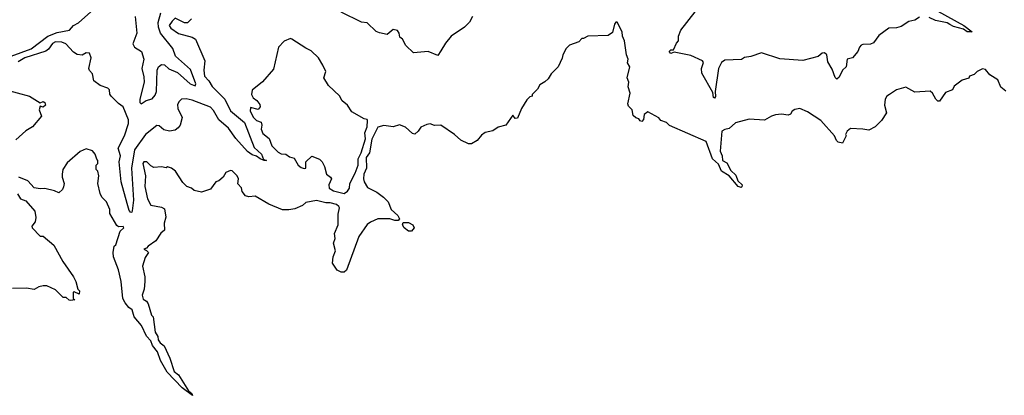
# Model space of a CAD drawing. Extents: x 2472589 to 2662339, y 701009 to 849030.
# Tile 209 of 256: x 2507991 to 2514407, y 789742 to 792194. Entities that reach past the tile are written whole.
import ezdxf

# ---------------------------------------------------------------- set-up
doc = ezdxf.new("R2010")
doc.units = 0

msp = doc.modelspace()

# ---------------------------------------------------------------- linework, layer by layer
at = {"layer": '0CON05XD'}
for points in [[(2507935, 791955.2), (2508065, 792004.2), (2508175.5, 792085), (2508235, 792109.5), (2508315.4, 792124.6), (2508342, 792155), (2508375, 792172.3), (2508455, 792244.4)], [(2510942.5, 792215), (2510923, 792177), (2510890, 792145), (2510803.6, 792086.4), (2510765, 792040), (2510735, 791990), (2510715, 791960), (2510653, 791987), (2510558.3, 791978.3), (2510507.5, 792025), (2510485.8, 792065.8), (2510469.3, 792079.3), (2510464.3, 792105), (2510452.4, 792122.4), (2510425, 792130), (2510385, 792097.5), (2510335, 792107.5), (2510315, 792117.5), (2510255, 792172.5), (2510218.3, 792178.3), (2510085, 792242.5)], [(2513855, 792209.2), (2513825, 792190), (2513785, 792182.5), (2513735, 792150), (2513705, 792140), (2513655, 792137.5), (2513590.5, 792089.5), (2513555, 792043.3), (2513535, 792033.3), (2513485, 792032.5), (2513475, 792027.5), (2513462.5, 792015), (2513452.5, 791985), (2513417.5, 791945), (2513382.5, 791935), (2513376.7, 791885), (2513352.5, 791865), (2513332.1, 791817.9), (2513315, 791806), (2513305, 791816.2), (2513285, 791871.2), (2513257.9, 791917.9), (2513250, 791965), (2513235, 791977.5), (2513220, 791975), (2513195, 791952.5), (2513095, 791927.5), (2512945, 791937.5), (2512825, 791977.5), (2512756.4, 791953.6), (2512715, 791946.7), (2512695, 791933.3), (2512585, 791930), (2512565, 791913.3), (2512544, 791875), (2512523.3, 791725), (2512525, 791692.5), (2512517.8, 791682.2), (2512511.4, 791685), (2512508, 791718), (2512436, 791845), (2512433.3, 791875), (2512446.7, 791915), (2512440, 791925), (2512365, 791960), (2512255, 791982.5), (2512233.9, 791973.9), (2512224.2, 791985), (2512235, 791996), (2512252.5, 791997.5), (2512270.3, 792039.7), (2512283.3, 792055), (2512284, 792085), (2512298.8, 792125), (2512393.3, 792245)], [(2513975, 792248.5), (2514143.8, 792155), (2514197.5, 792115), (2514165, 792114.5), (2514141.1, 792131.1), (2514075, 792149.5), (2514053.1, 792163.1), (2514035, 792172.7), (2513957.7, 792187.7), (2513917.4, 792207.4)], [(2514416.4, 791726.4), (2514383.9, 791753.9), (2514365, 791800), (2514313.6, 791833.6), (2514285, 791867.5), (2514265, 791872.5), (2514230, 791855), (2514210, 791835), (2514180, 791825), (2514175, 791812.5), (2514131.7, 791798.3), (2514080.7, 791759.3), (2514070, 791735), (2514025, 791717.5), (2513985, 791662.5), (2513975, 791662.5), (2513960, 791675), (2513940, 791715), (2513925, 791727.5), (2513825, 791720), (2513765, 791752.5), (2513704.1, 791735.9), (2513660, 791705), (2513642.5, 791695), (2513631.2, 791675), (2513626.4, 791636.4), (2513640, 791585), (2513607.5, 791535), (2513566.4, 791493.6), (2513525, 791472.5), (2513485, 791480), (2513405, 791482.5), (2513382.5, 791465), (2513372.5, 791445), (2513377.5, 791435), (2513351.7, 791388.3), (2513324.4, 791394.4), (2513314.1, 791404.1), (2513300, 791435), (2513212.5, 791535), (2513125, 791592.5), (2513075, 791613.3), (2513041.7, 791608.3), (2513025, 791597.5), (2513013, 791577), (2512999.3, 791570.7), (2512955, 791576.2), (2512917, 791573), (2512890, 791565), (2512845, 791537.5), (2512745, 791543.3), (2512655, 791520), (2512615, 791483.3), (2512585, 791477.1), (2512566, 791465), (2512554.6, 791335), (2512569.4, 791305), (2512570, 791275), (2512598.3, 791258.3), (2512625, 791209.2), (2512658.5, 791178.5), (2512671.2, 791141.2), (2512698, 791115), (2512697.5, 791102.5), (2512692.5, 791097.5), (2512673.8, 791105), (2512615, 791174.2), (2512564, 791205), (2512545, 791250.8), (2512505.9, 791285.9), (2512465, 791398.8), (2512225, 791502.5), (2512205, 791522.5), (2512170, 791535), (2512155, 791552.5), (2512085, 791592.5), (2512060, 791575), (2512055, 791542.5), (2512045, 791530), (2512034, 791534), (2512025, 791547.5), (2512005, 791552.5), (2511989.3, 791569.3), (2511982.5, 791605), (2511959.3, 791629.3), (2511953.3, 791645), (2511970, 791715), (2511956.2, 791755), (2511960, 791785), (2511950, 791815), (2511967.5, 791885), (2511951.7, 791911.7), (2511956.7, 791935), (2511946, 791965), (2511932, 792055), (2511920, 792085), (2511918, 792115), (2511885, 792177.5), (2511875, 792177.5), (2511866.7, 792165), (2511855, 792110), (2511825, 792090), (2511693, 792087), (2511665, 792070), (2511655, 792070), (2511635, 792050), (2511573.6, 792026.4), (2511552.5, 792005), (2511530, 791965), (2511527, 791943), (2511500, 791885), (2511455, 791840), (2511435, 791807.5), (2511413, 791787), (2511380.7, 791769.3), (2511365, 791740), (2511330, 791705), (2511330, 791695), (2511315, 791690), (2511295, 791670), (2511260, 791615), (2511235, 791550), (2511219.3, 791549.3), (2511205, 791570), (2511160, 791505), (2511108.3, 791491.7), (2511075, 791467.5), (2511025, 791457.5), (2511000.7, 791439.3), (2510972.5, 791405), (2510935, 791382.5), (2510915, 791382.5), (2510865, 791407.5), (2510825, 791443.3), (2510735, 791506.2), (2510695, 791502), (2510665, 791513.8), (2510645, 791510), (2510605, 791492.5), (2510587.5, 791465), (2510565, 791447.5), (2510551.7, 791451.7), (2510505, 791492.5), (2510466.4, 791506.4), (2510425, 791493.8), (2510365, 791503.3), (2510325, 791491.4), (2510286.6, 791413.4), (2510270.2, 791325), (2510249.7, 791295), (2510251.1, 791225), (2510233.5, 791185), (2510231.8, 791155), (2510235.8, 791135), (2510258.3, 791098.3), (2510318.3, 791068.3), (2510362.5, 791035), (2510392.5, 791005), (2510412.5, 790955), (2510455.9, 790915.9), (2510467, 790893), (2510456.4, 790883.6), (2510435, 790883.3), (2510403.6, 790893.6), (2510325, 790893.3), (2510277.3, 790872.7), (2510255, 790856.2), (2510200.5, 790779.5), (2510120.7, 790559.3), (2510105, 790546.7), (2510085, 790545.8), (2510059.2, 790559.2), (2510030, 790605), (2510034, 790645), (2510049.2, 790685), (2510035.7, 790735), (2510047.5, 790765), (2510042.1, 790797.9), (2510066, 790855), (2510065.8, 790925), (2510076, 790965), (2510071.2, 790975), (2510055, 790986.9), (2510015, 790998), (2509985, 790997.5), (2509925, 791012.5), (2509855, 791000), (2509835, 790980), (2509785, 790960), (2509745, 790952.5), (2509703, 790953), (2509615, 790990), (2509525, 791042.5), (2509485, 791037.5), (2509463.3, 791045), (2509441.7, 791071.7), (2509437, 791097), (2509413, 791123), (2509416.2, 791155), (2509408.8, 791175), (2509375, 791207.5), (2509365, 791210), (2509333.6, 791196.4), (2509317.5, 791165), (2509288.3, 791141.7), (2509270, 791135), (2509235, 791087.5), (2509175, 791067.5), (2509128.3, 791078.3), (2509110, 791095), (2509080, 791105), (2509055, 791130), (2509006.7, 791205), (2508980, 791225), (2508955, 791232.5), (2508945, 791227.5), (2508915, 791232.5), (2508865, 791230), (2508845, 791240), (2508820, 791265), (2508800, 791265), (2508793.9, 791256.1), (2508810, 791175), (2508806.7, 791105), (2508823.3, 791025), (2508845, 790983.3), (2508915, 790970), (2508935, 790960), (2508942.5, 790905), (2508932.5, 790865), (2508935, 790820), (2508910.7, 790799.3), (2508879.3, 790750.7), (2508827.5, 790715), (2508818.3, 790701.7), (2508800, 790695), (2508818.3, 790688.3), (2508830, 790675), (2508808.3, 790641.7), (2508792.5, 790585), (2508807.5, 790515), (2508807.5, 790485), (2508802.5, 790435), (2508788.8, 790395), (2508795, 790370), (2508816.4, 790356.4), (2508828.3, 790338.3), (2508850, 790265), (2508860, 790255), (2508873.6, 790155), (2508892, 790125), (2508892.9, 790105), (2508906.2, 790085), (2508933.3, 790065), (2508970, 789985), (2508997.7, 789897.7), (2509025.5, 789875.5), (2509091.7, 789771.7), (2509113.3, 789755), (2509118, 789742), (2509050.4, 789790.4), (2508953.2, 789893.2), (2508908.6, 789968.6), (2508889.4, 790025), (2508856.3, 790066.3), (2508845, 790096.7), (2508817.7, 790127.7), (2508785, 790197.5), (2508738, 790255), (2508725, 790300), (2508702.5, 790315), (2508677.5, 790345), (2508663.6, 790373.6), (2508653.3, 790485), (2508635, 790560), (2508603.3, 790645), (2508600, 790675), (2508607.5, 790715), (2508616.7, 790725), (2508645.8, 790814.2), (2508669.2, 790835), (2508665, 790843.3), (2508635, 790842.5), (2508625, 790850), (2508578.3, 790928.3), (2508577.5, 790955), (2508557.5, 791005), (2508527.5, 791035), (2508515, 791060), (2508500, 791125), (2508507.5, 791175), (2508500, 791205), (2508490, 791215), (2508490, 791245), (2508500, 791255), (2508500, 791275), (2508493, 791283)], [(2508743.5, 792215), (2508754.7, 792105), (2508728, 792035), (2508738.8, 792015), (2508785.3, 791985.3), (2508800.4, 791935), (2508788, 791875), (2508801.1, 791821.1), (2508802.7, 791785), (2508773.3, 791675), (2508775, 791652.5), (2508783.6, 791643.6), (2508815, 791666.2), (2508855, 791678), (2508875, 791702), (2508883.6, 791725), (2508887.7, 791865), (2508895, 791886), (2508915, 791901.9), (2508935, 791900), (2508962.9, 791872.9), (2509018.7, 791848.7), (2509102.9, 791775), (2509135, 791762.5), (2509138, 791775), (2509105, 791869.4), (2509005.6, 791955), (2508990, 792005), (2508908.9, 792105), (2508895.9, 792145), (2508893.3, 792175), (2508911.5, 792238.5)], [(2509110.5, 792199.5), (2509085, 792173.3), (2509065, 792173.3), (2509005, 792202.9), (2508984.3, 792185), (2508964.5, 792155), (2508975, 792137.5), (2509025, 792104.4), (2509115, 792080), (2509135.8, 792065.8), (2509196.7, 791925), (2509190, 791865), (2509195.8, 791825), (2509224.6, 791794.6), (2509245, 791758.1), (2509328.2, 791675), (2509365, 791599.5), (2509455, 791522.2), (2509520.1, 791360.1), (2509566.5, 791315), (2509580.7, 791280.7), (2509600, 791275), (2509585, 791274.4)], [(2509585, 791274.4), (2509557.5, 791285), (2509535, 791303.1), (2509505, 791310.8), (2509475, 791333.6), (2509399.1, 791419.1), (2509352, 791485), (2509289.3, 791539.3), (2509255, 791601.5), (2509235, 791621.6), (2509115, 791669.4), (2509075, 791678), (2509045.9, 791674.1), (2509029.5, 791660.5), (2509020.5, 791639.5), (2509022, 791615), (2509050, 791555), (2509036.7, 791505), (2509023, 791487), (2509005, 791473.3), (2508967, 791467), (2508930, 791475), (2508900.7, 791500.7), (2508885, 791503.3), (2508811.1, 791445), (2508739.5, 791345), (2508720, 791225), (2508732.6, 791015), (2508724.2, 790945.8), (2508722.5, 790937.5), (2508715, 790936.2), (2508705, 790948), (2508690.5, 790995), (2508652.6, 791135), (2508639.7, 791265), (2508647.7, 791305), (2508632.7, 791355), (2508673.6, 791435), (2508700.6, 791515), (2508700.3, 791540.3), (2508665.7, 791625.7), (2508635, 791646.7), (2508587.5, 791695), (2508578.3, 791708.3), (2508576.4, 791736.4), (2508565, 791746.7), (2508515, 791763.3), (2508473.3, 791795), (2508465, 791840), (2508445, 791862.5), (2508442, 791875), (2508456.2, 791945), (2508445.7, 791975.7), (2508425, 791976.2), (2508397.3, 791962.7), (2508365.9, 791965.9), (2508342.4, 791982.4), (2508292.5, 792035), (2508265, 792046.8), (2508225, 792049.1), (2508205, 792038.5), (2508179.3, 792000.8), (2508161.7, 791988.3), (2508025, 791945.3), (2507980.7, 791919.3)], [(2510105, 791059.4), (2510126.9, 791075), (2510140.6, 791095), (2510141.5, 791125), (2510178, 791192), (2510196.3, 791243.7), (2510196.5, 791285), (2510215.8, 791324.2), (2510243.8, 791415), (2510241.2, 791455), (2510256.1, 791495), (2510257.5, 791535), (2510255, 791542.5), (2510236.7, 791546.7), (2510155, 791592.5), (2510127.5, 791635), (2510092.5, 791665), (2510075, 791697.5), (2510002.5, 791765), (2509972.5, 791815), (2509986.7, 791855), (2509967, 791897), (2509937.5, 791945), (2509890.7, 791990.7), (2509855, 792006.7), (2509765, 792067.5), (2509755, 792070), (2509715, 792053.3), (2509676.7, 792015), (2509645, 791870), (2509573, 791787), (2509506.4, 791733.6), (2509502.5, 791705), (2509513.6, 791683.6), (2509536.4, 791666.4), (2509555, 791640), (2509557.5, 791625), (2509545, 791607.5), (2509495, 791620), (2509493.9, 791596.1), (2509515, 791554.4), (2509535, 791536), (2509563.8, 791523.8), (2509568.8, 791505), (2509565, 791480), (2509575, 791451.2), (2509617.2, 791417.2), (2509635, 791370.8), (2509675, 791328.8), (2509695, 791318), (2509725, 791316), (2509748.3, 791298.3), (2509780.7, 791290.7), (2509806, 791245), (2509825, 791230), (2509845, 791222), (2509855.8, 791224.2), (2509856.2, 791265), (2509895, 791302.5), (2509945, 791282.5), (2509962.5, 791265), (2509977.5, 791235), (2509990, 791185), (2510016.4, 791166.4), (2510022.5, 791155), (2510005.8, 791115), (2510007.5, 791095), (2510035, 791077.5), (2510105, 791059.4)], [(2507895, 791737.1), (2508055, 791693.8), (2508125, 791650), (2508145, 791660), (2508155, 791652.5), (2508160, 791635), (2508145, 791622.5), (2508125, 791630), (2508117.5, 791605), (2508132.5, 791565), (2508075.6, 791494.4), (2508031.2, 791468.8), (2507965, 791408.8)], [(2508493, 791283), (2508482.5, 791315), (2508465, 791337.5), (2508425, 791350), (2508385, 791332.5), (2508300.5, 791259.5), (2508273.3, 791215), (2508267.5, 791185), (2508267.5, 791165), (2508280, 791125), (2508277, 791103), (2508270, 791085), (2508247, 791063), (2508217, 791077), (2508155, 791092.5), (2508125, 791090), (2508085, 791096.7), (2508045, 791141.2), (2507985, 791166.7)], [(2507976.4, 791056.4), (2507997.5, 791025), (2508031.7, 791011.7), (2508088.8, 790945), (2508097.3, 790902.7), (2508091.2, 790875), (2508070, 790845), (2508072.5, 790835), (2508125, 790780), (2508145, 790780), (2508213, 790723), (2508272.5, 790615), (2508342.5, 790515), (2508357.5, 790485), (2508370, 790435), (2508380, 790425), (2508378.3, 790401.7), (2508347, 790417), (2508340, 790415), (2508340, 790375), (2508350, 790365), (2508325, 790360), (2508313, 790363), (2508295, 790380), (2508275, 790380), (2508225, 790430), (2508167, 790457), (2508145, 790457.5), (2508115, 790450), (2508085, 790432.5), (2508035, 790442.5), (2507945, 790440)], [(2510545, 790812.5), (2510525, 790812.9), (2510496.2, 790835), (2510486.2, 790855), (2510490.7, 790869.3), (2510525, 790870.8), (2510552, 790855), (2510562.5, 790835), (2510545, 790812.5)]]:
    msp.add_lwpolyline(points, dxfattribs=at)

doc.saveas('drawing.dxf')
